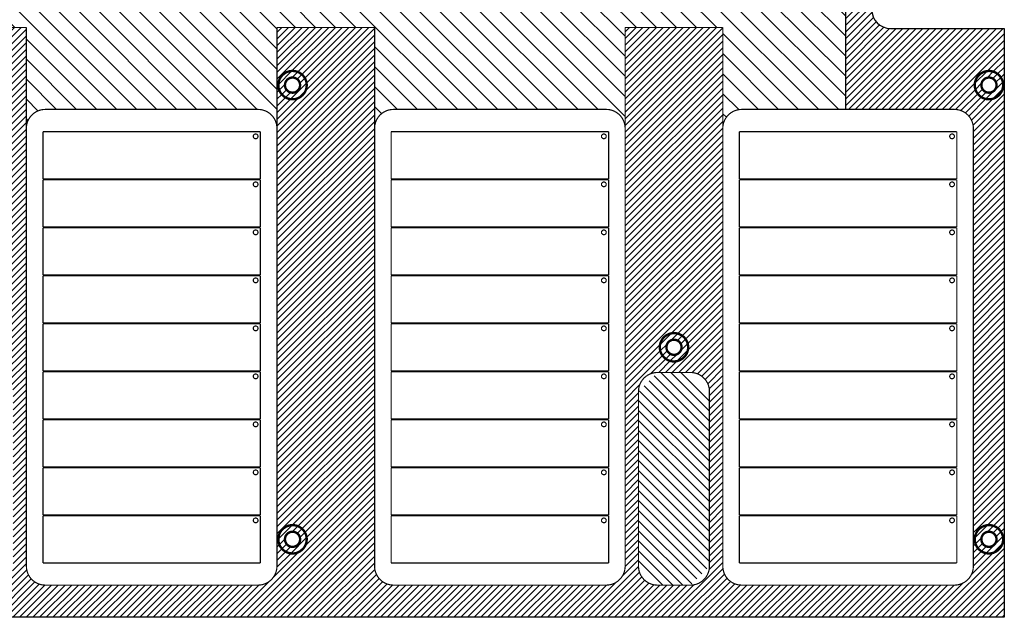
# Model space of a CAD drawing. Header units: inches. Extents: x 71 to 912, y 11 to 605.
# Tile 10 of 18: x 489 to 697, y 96 to 222. Entities that reach past the tile are written whole.
import ezdxf

# ---------------------------------------------------------------- set-up
doc = ezdxf.new("R2010")
doc.units = ezdxf.units.IN
doc.layers.add('1', color=7, linetype='Continuous')
pattern_1 = [(45, (0, 0), (-0.7071067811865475, 0.7071067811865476), [])]

# ---------------------------------------------------------------- blocks, each defined once
blk = doc.blocks.new('N2605-96570_pcb__5', base_point=(115.5700000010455, 95.77000044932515))
at = {"layer": '1', "linetype": 'Continuous'}
h = blk.add_hatch(dxfattribs=at)
h.set_pattern_fill('_USER', color=1, angle=45, pattern_type=0)
h.set_pattern_definition(pattern_1)
edge = h.paths.add_edge_path()
edge.add_line((697.2300000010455, 400.400000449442), (673.2000000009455, 400.400000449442))
edge.add_arc((673.2000000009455, 396.400000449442), 4, 90, 180)
edge.add_line((669.2000000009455, 396.400000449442), (669.2000000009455, 224.400000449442))
edge.add_arc((673.2000000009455, 224.400000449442), 4, 180, 270)
edge.add_line((673.2000000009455, 220.400000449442), (697.2300000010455, 220.400000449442))
edge.add_line((697.2300000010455, 220.400000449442), (697.2300000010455, 95.77000044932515))
edge.add_line((697.2300000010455, 95.77000044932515), (413.9072226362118, 95.77000044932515))
edge.add_arc((406.4000000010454, 88.42891004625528), 10.5, 44.35896565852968, 135.6410343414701)
edge.add_line((398.892777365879, 95.77000044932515), (316.737370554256, 95.77000044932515))
edge.add_arc((308.3749708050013, 89.42017600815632), 10.50000000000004, 37.21050780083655, 142.7894921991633)
edge.add_line((300.0125710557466, 95.77000044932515), (115.5700000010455, 95.77000044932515))
edge.add_line((115.5700000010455, 95.77000044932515), (115.5700000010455, 220.400000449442))
edge.add_line((115.5700000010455, 220.400000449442), (139.600000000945, 220.400000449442))
edge.add_arc((139.600000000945, 224.400000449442), 4, 270, 360)
edge.add_line((143.600000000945, 224.400000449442), (143.600000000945, 396.400000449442))
edge.add_arc((139.600000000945, 396.400000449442), 4, 0, 90)
edge.add_line((139.600000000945, 400.400000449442), (115.5700000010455, 400.400000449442))
edge.add_line((115.5700000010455, 400.400000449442), (115.5700000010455, 525.0300004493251))
edge.add_line((115.5700000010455, 525.0300004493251), (300.0127332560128, 525.0300004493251))
edge.add_arc((308.3750000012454, 531.3800000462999), 10.50000000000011, 217.211707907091, 322.7882920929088)
edge.add_line((316.7372667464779, 525.0300004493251), (325.2327773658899, 525.0300004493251))
edge.add_arc((332.7400000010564, 532.3710908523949), 10.49999999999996, 224.358965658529, 315.641034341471)
edge.add_line((340.2472226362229, 525.0300004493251), (472.5527773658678, 525.0300004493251))
edge.add_arc((480.0600000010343, 532.3710908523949), 10.49999999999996, 224.358965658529, 315.641034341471)
edge.add_line((487.5672226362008, 525.0300004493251), (697.2300000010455, 525.0300004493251))
edge.add_line((697.2300000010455, 525.0300004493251), (697.2300000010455, 400.400000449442))
edge = h.paths.add_edge_path(flags=16)
edge.add_arc((694.0100000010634, 112.2800004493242), 3, 0, 360)
edge = h.paths.add_edge_path(flags=16)
edge.add_arc((627.3800000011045, 152.9200004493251), 3, 0, 360)
edge = h.paths.add_edge_path(flags=16)
edge.add_arc((694.0100000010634, 208.400000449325), 3, 0, 360)
edge = h.paths.add_edge_path(flags=16)
edge.add_arc((546.6900000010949, 112.2800004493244), 3, 0, 360)
edge = h.paths.add_edge_path(flags=16)
edge.add_arc((480.0600000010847, 152.9200004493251), 3, 0, 360)
edge = h.paths.add_edge_path(flags=16)
edge.add_arc((413.4300000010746, 112.2800004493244), 3, 0, 360)
edge = h.paths.add_edge_path(flags=16)
edge.add_arc((406.3999708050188, 127.900176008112), 8, 0, 360)
edge = h.paths.add_edge_path(flags=16)
edge.add_arc((406.4000000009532, 106.400000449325), 6, 0, 360)
edge = h.paths.add_edge_path(flags=16)
edge.add_arc((546.6900000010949, 208.400000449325), 3, 0, 360)
edge = h.paths.add_edge_path(flags=16)
edge.add_arc((413.4300000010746, 208.400000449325), 3, 0, 360)
edge = h.paths.add_edge_path(flags=16)
edge.add_arc((694.0100000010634, 412.4000004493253), 3, 0, 360)
edge = h.paths.add_edge_path(flags=16)
edge.add_arc((627.3800000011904, 408.4700000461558), 8, 0, 360)
edge = h.paths.add_edge_path(flags=16)
edge.add_arc((627.3800000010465, 467.8800004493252), 3, 0, 360)
edge = h.paths.add_edge_path(flags=16)
edge.add_arc((694.0100000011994, 515.5200004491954), 1.509999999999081, 0, 360)
edge = h.paths.add_edge_path(flags=16)
edge.add_arc((694.0100000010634, 508.520000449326), 3, 0, 360)
edge = h.paths.add_edge_path(flags=16)
edge.add_arc((546.6900000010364, 412.4000004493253), 3, 0, 360)
edge = h.paths.add_edge_path(flags=16)
edge.add_arc((413.4300000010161, 412.4000004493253), 3, 0, 360)
edge = h.paths.add_edge_path(flags=16)
edge.add_arc((406.3999708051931, 514.4001760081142), 6, 0, 360)
edge = h.paths.add_edge_path(flags=16)
edge.add_arc((480.0600000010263, 467.8800004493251), 3, 0, 360)
edge = h.paths.add_edge_path(flags=16)
edge.add_arc((546.6900000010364, 508.520000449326), 3, 0, 360)
edge = h.paths.add_edge_path(flags=16)
edge.add_arc((413.4300000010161, 508.5200004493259), 3, 0, 360)
edge = h.paths.add_edge_path(flags=16)
edge.add_arc((332.7400000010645, 152.9200004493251), 3, 0, 360)
edge = h.paths.add_edge_path(flags=16)
edge.add_arc((266.1100000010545, 112.2800004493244), 3, 0, 360)
edge = h.paths.add_edge_path(flags=16)
edge.add_arc((266.1100000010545, 208.400000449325), 3, 0, 360)
edge = h.paths.add_edge_path(flags=16)
edge.add_arc((118.7900000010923, 105.2800004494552), 1.510000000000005, 0, 360)
edge = h.paths.add_edge_path(flags=16)
edge.add_arc((118.7900000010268, 112.2800004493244), 3, 0, 360)
edge = h.paths.add_edge_path(flags=16)
edge.add_arc((185.4200000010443, 152.9200004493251), 3, 0, 360)
edge = h.paths.add_edge_path(flags=16)
edge.add_arc((118.7900000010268, 208.400000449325), 3, 0, 360)
edge = h.paths.add_edge_path(flags=16)
edge.add_arc((266.110000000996, 412.4000004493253), 3, 0, 360)
edge = h.paths.add_edge_path(flags=16)
edge.add_arc((332.7400000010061, 467.8800004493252), 3, 0, 360)
edge = h.paths.add_edge_path(flags=16)
edge.add_arc((266.110000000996, 508.5200004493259), 3, 0, 360)
edge = h.paths.add_edge_path(flags=16)
edge.add_arc((185.42000000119, 408.4700000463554), 8, 0, 360)
edge = h.paths.add_edge_path(flags=16)
edge.add_arc((118.7900000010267, 412.4000004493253), 3, 0, 360)
edge = h.paths.add_edge_path(flags=16)
edge.add_arc((185.4200000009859, 467.8800004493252), 3, 0, 360)
edge = h.paths.add_edge_path(flags=16)
edge.add_arc((118.7900000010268, 508.5200004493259), 3, 0, 360)
edge = h.paths.add_edge_path(flags=16)
edge.add_line((416.7300000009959, 220.6000004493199), (396.0700000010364, 220.6000004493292))
edge.add_line((396.0700000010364, 220.6000004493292), (396.0700000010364, 199.2600004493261))
edge.add_line((396.0700000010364, 199.2600004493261), (396.0700000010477, 106.5800004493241))
edge.add_arc((392.0700000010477, 106.5800004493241), 4, 270, 360, ccw=False)
edge.add_line((392.0700000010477, 102.5800004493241), (347.0700000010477, 102.5800004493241))
edge.add_arc((347.0700000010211, 106.5800004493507), 4.000000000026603, 180.000000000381, 270.0000000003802, ccw=False)
edge.add_line((343.0700000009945, 106.5800004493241), (343.0700000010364, 199.2600004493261))
edge.add_line((343.0700000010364, 199.2600004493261), (343.0700000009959, 220.6000004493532))
edge.add_line((343.0700000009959, 220.6000004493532), (322.4100000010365, 220.6000004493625))
edge.add_line((322.4100000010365, 220.6000004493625), (322.4100000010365, 199.2600004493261))
edge.add_line((322.4100000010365, 199.2600004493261), (322.4100000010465, 106.5800004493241))
edge.add_arc((318.4100000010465, 106.5800004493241), 4, 270, 360, ccw=False)
edge.add_line((318.4100000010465, 102.5800004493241), (273.4100000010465, 102.5800004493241))
edge.add_arc((273.4100000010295, 106.5800004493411), 4.000000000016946, 180.0000000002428, 270.00000000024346, ccw=False)
edge.add_line((269.4100000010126, 106.5800004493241), (269.4100000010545, 199.2600004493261))
edge.add_line((269.4100000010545, 199.2600004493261), (269.4100000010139, 220.6000004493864))
edge.add_line((269.4100000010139, 220.6000004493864), (248.7500000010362, 220.6000004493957))
edge.add_line((248.7500000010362, 220.6000004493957), (248.7500000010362, 199.2600004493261))
edge.add_line((248.7500000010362, 199.2600004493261), (248.7500000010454, 106.5800004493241))
edge.add_arc((244.7500000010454, 106.5800004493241), 4, 270, 360, ccw=False)
edge.add_line((244.7500000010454, 102.5800004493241), (199.7500000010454, 102.5800004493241))
edge.add_arc((199.7500000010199, 106.5800004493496), 4.000000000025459, 180.0000000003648, 270.000000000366, ccw=False)
edge.add_line((195.7500000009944, 106.5800004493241), (195.7500000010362, 199.2600004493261))
edge.add_line((195.7500000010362, 199.2600004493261), (195.7500000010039, 220.6000004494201))
edge.add_line((195.7500000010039, 220.6000004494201), (175.0900000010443, 220.6000004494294))
edge.add_line((175.0900000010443, 220.6000004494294), (175.0900000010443, 199.2600004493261))
edge.add_line((175.0900000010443, 199.2600004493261), (175.0900000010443, 106.5800004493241))
edge.add_arc((171.0900000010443, 106.5800004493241), 4, 270, 360, ccw=False)
edge.add_line((171.0900000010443, 102.5800004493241), (126.0900000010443, 102.5800004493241))
edge.add_arc((126.0900000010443, 106.5800004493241), 4, 180, 270, ccw=False)
edge.add_line((122.0900000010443, 106.5800004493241), (122.0900000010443, 199.2600004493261))
edge.add_arc((126.0900000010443, 199.2600004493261), 4, 90, 180, ccw=False)
edge.add_line((126.0900000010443, 203.2600004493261), (149.0900000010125, 203.2600004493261))
edge.add_line((149.0900000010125, 203.2600004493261), (149.0900000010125, 242.400000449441))
edge.add_line((149.0900000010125, 242.400000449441), (149.0900000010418, 307.3893692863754))
edge.add_arc((152.0900000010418, 307.3893692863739), 2.999999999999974, 149.8827052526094, 179.9999999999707, ccw=False)
edge.add_arc((146.9000000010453, 310.400000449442), 3.000000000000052, 30.11729474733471, 329.8827052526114, ccw=False)
edge.add_arc((152.0900000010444, 313.4106316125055), 2.999999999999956, 179.9999999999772, 210.117294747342, ccw=False)
edge.add_line((149.0900000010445, 313.4106316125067), (149.0900000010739, 378.400000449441))
edge.add_line((149.0900000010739, 378.400000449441), (149.0900000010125, 417.5400004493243))
edge.add_line((149.0900000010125, 417.5400004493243), (126.0900000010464, 417.5400004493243))
edge.add_arc((126.0900000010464, 421.5400004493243), 4, 180.0000000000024, 270, ccw=False)
edge.add_line((122.0900000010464, 421.5400004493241), (122.0900000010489, 514.2200004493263))
edge.add_arc((126.0900000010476, 514.2200004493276), 3.999999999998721, 90.00000000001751, 180.0000000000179, ccw=False)
edge.add_line((126.0900000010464, 518.2200004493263), (171.0900000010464, 518.2200004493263))
edge.add_arc((171.0900000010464, 514.2200004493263), 4, 0, 90, ccw=False)
edge.add_line((175.0900000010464, 514.2200004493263), (175.0900000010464, 421.5400004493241))
edge.add_line((175.0900000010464, 421.5400004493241), (175.0900000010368, 400.2000004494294))
edge.add_line((175.0900000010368, 400.2000004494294), (195.7500000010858, 400.2000004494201))
edge.add_line((195.7500000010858, 400.2000004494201), (195.7500000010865, 421.5400004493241))
edge.add_line((195.7500000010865, 421.5400004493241), (195.750000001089, 514.2200004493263))
edge.add_arc((199.75000000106, 514.2200004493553), 3.999999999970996, 90.00000000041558, 180.0000000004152, ccw=False)
edge.add_line((199.750000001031, 518.2200004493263), (244.750000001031, 518.2200004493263))
edge.add_arc((244.750000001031, 514.2200004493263), 4, 0, 90, ccw=False)
edge.add_line((248.750000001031, 514.2200004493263), (248.7500000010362, 421.5400004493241))
edge.add_line((248.7500000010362, 421.5400004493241), (248.7500000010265, 400.2000004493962))
edge.add_line((248.7500000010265, 400.2000004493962), (269.4100000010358, 400.2000004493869))
edge.add_line((269.4100000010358, 400.2000004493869), (269.4100000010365, 421.5400004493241))
edge.add_line((269.4100000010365, 421.5400004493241), (269.4100000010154, 514.2200004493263))
edge.add_arc((273.4100000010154, 514.2200004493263), 4, 90, 180, ccw=False)
edge.add_line((273.4100000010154, 518.2200004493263), (318.4100000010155, 518.2200004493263))
edge.add_arc((318.4100000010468, 514.2200004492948), 4.000000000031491, 4.511093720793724e-10, 90.00000000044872, ccw=False)
edge.add_line((322.4100000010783, 514.2200004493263), (322.4100000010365, 421.5400004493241))
edge.add_line((322.4100000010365, 421.5400004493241), (322.4100000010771, 400.2000004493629))
edge.add_line((322.4100000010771, 400.2000004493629), (343.0700000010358, 400.2000004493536))
edge.add_line((343.0700000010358, 400.2000004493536), (343.0700000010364, 421.5400004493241))
edge.add_line((343.0700000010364, 421.5400004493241), (343.070000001, 514.2200004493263))
edge.add_arc((347.070000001, 514.2200004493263), 4, 90, 180, ccw=False)
edge.add_line((347.070000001, 518.2200004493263), (392.070000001, 518.2200004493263))
edge.add_arc((392.0700000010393, 514.2200004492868), 4.000000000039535, 5.666720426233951e-10, 90.00000000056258, ccw=False)
edge.add_line((396.0700000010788, 514.2200004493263), (396.0700000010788, 421.5400004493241))
edge.add_line((396.0700000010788, 421.5400004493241), (396.070000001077, 400.2000004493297))
edge.add_line((396.070000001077, 400.2000004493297), (416.7300000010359, 400.2000004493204))
edge.add_line((416.7300000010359, 400.2000004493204), (416.7300000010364, 421.5400004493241))
edge.add_line((416.7300000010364, 421.5400004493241), (416.7300000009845, 514.2200004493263))
edge.add_arc((420.7300000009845, 514.2200004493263), 4, 90, 180, ccw=False)
edge.add_line((420.7300000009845, 518.2200004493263), (465.7300000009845, 518.2200004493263))
edge.add_arc((465.7300000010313, 514.2200004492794), 4.000000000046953, 6.725144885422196e-10, 90.00000000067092, ccw=False)
edge.add_line((469.7300000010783, 514.2200004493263), (469.7300000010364, 421.5400004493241))
edge.add_line((469.7300000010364, 421.5400004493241), (469.7300000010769, 400.2000004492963))
edge.add_line((469.7300000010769, 400.2000004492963), (490.3900000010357, 400.2000004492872))
edge.add_line((490.3900000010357, 400.2000004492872), (490.3900000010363, 421.5400004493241))
edge.add_line((490.3900000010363, 421.5400004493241), (490.390000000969, 514.2200004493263))
edge.add_arc((494.390000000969, 514.2200004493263), 4, 90, 180, ccw=False)
edge.add_line((494.390000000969, 518.2200004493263), (539.3900000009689, 518.2200004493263))
edge.add_arc((539.3900000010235, 514.2200004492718), 4.000000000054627, 7.817106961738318e-10, 90.00000000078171, ccw=False)
edge.add_line((543.3900000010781, 514.2200004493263), (543.3900000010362, 421.5400004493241))
edge.add_line((543.3900000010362, 421.5400004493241), (543.3900000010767, 400.2000004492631))
edge.add_line((543.3900000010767, 400.2000004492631), (564.0500000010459, 400.2000004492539))
edge.add_line((564.0500000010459, 400.2000004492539), (564.0500000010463, 421.5400004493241))
edge.add_line((564.0500000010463, 421.5400004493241), (564.0500000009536, 514.2200004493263))
edge.add_arc((568.0500000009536, 514.2200004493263), 4, 90, 180, ccw=False)
edge.add_line((568.0500000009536, 518.2200004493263), (613.0500000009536, 518.2200004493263))
edge.add_arc((613.0500000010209, 514.2200004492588), 4.00000000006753, 9.6730445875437e-10, 90.00000000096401, ccw=False)
edge.add_line((617.0500000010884, 514.2200004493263), (617.0500000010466, 421.5400004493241))
edge.add_line((617.0500000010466, 421.5400004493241), (617.0500000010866, 400.2000004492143))
edge.add_line((617.0500000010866, 400.2000004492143), (637.7100000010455, 400.2000004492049))
edge.add_line((637.7100000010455, 400.2000004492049), (637.7100000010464, 421.5400004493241))
edge.add_line((637.7100000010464, 421.5400004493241), (637.7100000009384, 514.2200004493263))
edge.add_arc((641.7100000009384, 514.2200004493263), 4, 90, 180, ccw=False)
edge.add_line((641.7100000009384, 518.2200004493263), (686.7100000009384, 518.2200004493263))
edge.add_arc((686.7100000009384, 514.2200004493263), 4, 0, 90, ccw=False)
edge.add_line((690.7100000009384, 514.2200004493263), (690.7100000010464, 421.5400004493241))
edge.add_arc((686.7100000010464, 421.5400004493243), 4, 269.99999999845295, 359.99999999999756, ccw=False)
edge.add_line((686.7100000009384, 417.5400004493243), (663.7100000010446, 417.5400004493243))
edge.add_line((663.7100000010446, 417.5400004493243), (663.7100000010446, 378.4000004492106))
edge.add_line((663.7100000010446, 378.4000004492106), (663.7100000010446, 313.4106316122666))
edge.add_arc((660.7100000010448, 313.4106316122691), 2.99999999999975, 329.88270525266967, 359.99999999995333, ccw=False)
edge.add_arc((665.9000000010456, 310.4000004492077), 3.000000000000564, -149.88270525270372, 149.8827052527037, ccw=False)
edge.add_arc((660.7100000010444, 307.3893692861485), 2.999999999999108, -1.949729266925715e-11, 30.117294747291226, ccw=False)
edge.add_line((663.7100000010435, 307.3893692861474), (663.7100000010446, 242.4000004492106))
edge.add_line((663.7100000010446, 242.4000004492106), (663.7100000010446, 203.2600004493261))
edge.add_line((663.7100000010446, 203.2600004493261), (686.7100000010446, 203.2600004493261))
edge.add_arc((686.7100000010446, 199.2600004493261), 4, 1.5916157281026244e-12, 90, ccw=False)
edge.add_line((690.7100000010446, 199.2600004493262), (690.7100000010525, 106.5800004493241))
edge.add_arc((686.7100000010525, 106.5800004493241), 4, 270, 360, ccw=False)
edge.add_line((686.7100000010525, 102.5800004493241), (641.7100000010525, 102.5800004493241))
edge.add_arc((641.7100000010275, 106.5800004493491), 4.000000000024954, 180.0000000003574, 270.0000000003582, ccw=False)
edge.add_line((637.7100000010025, 106.5800004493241), (637.7100000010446, 199.2600004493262))
edge.add_line((637.7100000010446, 199.2600004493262), (637.7100000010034, 220.6000004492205))
edge.add_line((637.7100000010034, 220.6000004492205), (617.0500000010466, 220.6000004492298))
edge.add_line((617.0500000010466, 220.6000004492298), (617.0500000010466, 199.2600004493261))
edge.add_line((617.0500000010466, 199.2600004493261), (617.0500000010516, 106.5800004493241))
edge.add_arc((613.0500000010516, 106.5800004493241), 4, 270, 360, ccw=False)
edge.add_line((613.0500000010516, 102.5800004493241), (568.0500000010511, 102.5800004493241))
edge.add_arc((568.0500000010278, 106.5800004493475), 4.000000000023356, 180.0000000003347, 270.00000000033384, ccw=False)
edge.add_line((564.0500000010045, 106.5800004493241), (564.0500000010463, 199.2600004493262))
edge.add_line((564.0500000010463, 199.2600004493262), (564.0500000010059, 220.6000004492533))
edge.add_line((564.0500000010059, 220.6000004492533), (543.3900000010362, 220.6000004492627))
edge.add_line((543.3900000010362, 220.6000004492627), (543.3900000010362, 199.2600004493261))
edge.add_line((543.3900000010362, 199.2600004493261), (543.3900000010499, 106.5800004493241))
edge.add_arc((539.3900000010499, 106.5800004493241), 4, 270, 360, ccw=False)
edge.add_line((539.3900000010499, 102.5800004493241), (494.3900000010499, 102.5800004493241))
edge.add_arc((494.3900000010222, 106.5800004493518), 4.00000000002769, 180.0000000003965, 270.00000000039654, ccw=False)
edge.add_line((490.3900000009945, 106.5800004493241), (490.3900000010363, 199.2600004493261))
edge.add_line((490.3900000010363, 199.2600004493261), (490.3900000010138, 220.6000004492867))
edge.add_line((490.3900000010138, 220.6000004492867), (469.7300000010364, 220.6000004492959))
edge.add_line((469.7300000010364, 220.6000004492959), (469.7300000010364, 199.2600004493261))
edge.add_line((469.7300000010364, 199.2600004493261), (469.7300000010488, 106.5800004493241))
edge.add_arc((465.7300000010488, 106.5800004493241), 4, 270, 360, ccw=False)
edge.add_line((465.7300000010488, 102.5800004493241), (420.7300000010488, 102.5800004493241))
edge.add_arc((420.7300000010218, 106.5800004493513), 4.000000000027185, 180.0000000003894, 270.00000000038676, ccw=False)
edge.add_line((416.7300000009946, 106.5800004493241), (416.7300000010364, 199.2600004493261))
edge.add_line((416.7300000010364, 199.2600004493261), (416.7300000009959, 220.6000004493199))
edge = h.paths.add_edge_path(flags=16)
edge.add_arc((630.8800000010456, 143.5800004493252), 4, 0, 90)
edge.add_line((630.8800000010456, 147.5800004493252), (623.8800000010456, 147.5800004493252))
edge.add_arc((623.8800000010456, 143.5800004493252), 4, 90, 180)
edge.add_line((619.8800000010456, 143.5800004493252), (619.8800000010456, 106.5800004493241))
edge.add_arc((623.8800000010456, 106.5800004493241), 4, 180, 270)
edge.add_line((623.8800000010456, 102.5800004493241), (630.8800000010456, 102.5800004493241))
edge.add_arc((630.8800000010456, 106.5800004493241), 4, 270, 360)
edge.add_line((634.8800000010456, 106.5800004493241), (634.8800000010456, 143.5800004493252))
edge = h.paths.add_edge_path(flags=16)
edge.add_arc((483.5600000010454, 106.5800004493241), 4, 270, 360)
edge.add_line((487.5600000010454, 106.5800004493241), (487.5600000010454, 143.5800004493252))
edge.add_arc((483.5600000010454, 143.5800004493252), 4, 0, 90)
edge.add_line((483.5600000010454, 147.5800004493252), (476.5600000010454, 147.5800004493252))
edge.add_arc((476.5600000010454, 143.5800004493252), 4, 90, 180)
edge.add_line((472.5600000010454, 143.5800004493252), (472.5600000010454, 106.5800004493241))
edge.add_arc((476.5600000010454, 106.5800004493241), 4, 180, 270)
edge.add_line((476.5600000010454, 102.5800004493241), (483.5600000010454, 102.5800004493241))
edge = h.paths.add_edge_path(flags=16)
edge.add_arc((630.8800000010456, 477.220000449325), 4, 270, 360)
edge.add_line((634.8800000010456, 477.220000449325), (634.8800000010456, 514.2200004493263))
edge.add_arc((630.8800000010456, 514.2200004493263), 4, 0, 90)
edge.add_line((630.8800000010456, 518.2200004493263), (623.8800000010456, 518.2200004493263))
edge.add_arc((623.8800000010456, 514.2200004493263), 4, 90, 180)
edge.add_line((619.8800000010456, 514.2200004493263), (619.8800000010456, 477.220000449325))
edge.add_arc((623.8800000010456, 477.220000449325), 4, 180, 270)
edge.add_line((623.8800000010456, 473.220000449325), (630.8800000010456, 473.220000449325))
edge = h.paths.add_edge_path(flags=16)
edge.add_arc((483.5600000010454, 477.220000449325), 4, 270, 360)
edge.add_line((487.5600000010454, 477.220000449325), (487.5600000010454, 514.2200004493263))
edge.add_arc((483.5600000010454, 514.2200004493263), 4, 0, 90)
edge.add_line((483.5600000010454, 518.2200004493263), (476.5600000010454, 518.2200004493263))
edge.add_arc((476.5600000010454, 514.2200004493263), 4, 90, 180)
edge.add_line((472.5600000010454, 514.2200004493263), (472.5600000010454, 477.220000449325))
edge.add_arc((476.5600000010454, 477.220000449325), 4, 180, 270)
edge.add_line((476.5600000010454, 473.220000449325), (483.5600000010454, 473.220000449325))
edge = h.paths.add_edge_path(flags=16)
edge.add_arc((336.2400000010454, 106.5800004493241), 4, 270, 360)
edge.add_line((340.2400000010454, 106.5800004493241), (340.2400000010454, 143.5800004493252))
edge.add_arc((336.2400000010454, 143.5800004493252), 4, 0, 90)
edge.add_line((336.2400000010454, 147.5800004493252), (329.2400000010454, 147.5800004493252))
edge.add_arc((329.2400000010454, 143.5800004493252), 4, 90, 180)
edge.add_line((325.2400000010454, 143.5800004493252), (325.2400000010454, 106.5800004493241))
edge.add_arc((329.2400000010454, 106.5800004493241), 4, 180, 270)
edge.add_line((329.2400000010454, 102.5800004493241), (336.2400000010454, 102.5800004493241))
edge = h.paths.add_edge_path(flags=16)
edge.add_arc((188.9200000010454, 106.5800004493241), 4, 270, 360)
edge.add_line((192.9200000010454, 106.5800004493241), (192.9200000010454, 143.5800004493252))
edge.add_arc((188.9200000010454, 143.5800004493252), 4, 0, 90)
edge.add_line((188.9200000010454, 147.5800004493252), (181.9200000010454, 147.5800004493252))
edge.add_arc((181.9200000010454, 143.5800004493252), 4, 90, 180)
edge.add_line((177.9200000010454, 143.5800004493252), (177.9200000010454, 106.5800004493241))
edge.add_arc((181.9200000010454, 106.5800004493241), 4, 180, 270)
edge.add_line((181.9200000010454, 102.5800004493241), (188.9200000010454, 102.5800004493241))
edge = h.paths.add_edge_path(flags=16)
edge.add_arc((336.2400000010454, 514.2200004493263), 4, 0, 90)
edge.add_line((336.2400000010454, 518.2200004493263), (329.2400000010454, 518.2200004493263))
edge.add_arc((329.2400000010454, 514.2200004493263), 4, 90, 180)
edge.add_line((325.2400000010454, 514.2200004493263), (325.2400000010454, 477.220000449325))
edge.add_arc((329.2400000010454, 477.220000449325), 4, 180, 270)
edge.add_line((329.2400000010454, 473.220000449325), (336.2400000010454, 473.220000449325))
edge.add_arc((336.2400000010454, 477.220000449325), 4, 270, 360)
edge.add_line((340.2400000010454, 477.220000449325), (340.2400000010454, 514.2200004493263))
edge = h.paths.add_edge_path(flags=16)
edge.add_arc((188.9200000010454, 477.220000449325), 4, 270, 360)
edge.add_line((192.9200000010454, 477.220000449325), (192.9200000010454, 514.2200004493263))
edge.add_arc((188.9200000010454, 514.2200004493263), 4, 0, 90)
edge.add_line((188.9200000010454, 518.2200004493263), (181.9200000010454, 518.2200004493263))
edge.add_arc((181.9200000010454, 514.2200004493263), 4, 90, 180)
edge.add_line((177.9200000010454, 514.2200004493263), (177.9200000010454, 477.220000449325))
edge.add_arc((181.9200000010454, 477.220000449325), 4, 180, 270)
edge.add_line((181.9200000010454, 473.220000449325), (188.9200000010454, 473.220000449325))
h = blk.add_hatch(dxfattribs=at)
h.set_pattern_fill('_USER', color=1, scale=3, angle=135, pattern_type=0)
h.set_pattern_definition([(135, (0, 0), (-2.121320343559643, -2.121320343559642), [])])
edge = h.paths.add_edge_path()
edge.add_line((581.0000000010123, 238.4000004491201), (568.0500000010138, 238.4000004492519))
edge.add_arc((568.0499999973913, 242.4000004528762), 4.000000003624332, 180.0034566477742, 270.0000000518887, ccw=False)
edge.add_line((564.0500000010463, 242.3997591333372), (564.0500000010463, 255.400000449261))
edge.add_line((564.0500000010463, 255.400000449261), (548.1000000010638, 255.400000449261))
edge.add_line((548.1000000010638, 255.400000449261), (548.1000000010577, 228.4000004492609))
edge.add_arc((543.6000000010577, 228.400000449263), 4.5, 269.99999999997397, 359.9999999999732, ccw=False)
edge.add_line((543.6000000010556, 223.900000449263), (269.2000000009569, 223.900000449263))
edge.add_arc((269.200000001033, 228.400000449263), 4.500000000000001, 179.999999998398, 269.9999999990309, ccw=False)
edge.add_line((264.700000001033, 228.4000004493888), (264.700000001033, 255.4000004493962))
edge.add_line((264.700000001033, 255.4000004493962), (248.7500000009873, 255.4000004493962))
edge.add_line((248.7500000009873, 255.4000004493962), (248.750000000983, 242.4000004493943))
edge.add_arc((244.7500000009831, 242.4000004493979), 3.999999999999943, 269.9999999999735, 359.9999999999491, ccw=False)
edge.add_line((244.7500000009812, 238.4000004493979), (231.800000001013, 238.4000004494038))
edge.add_line((231.800000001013, 238.4000004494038), (222.1000000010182, 238.4000004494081))
edge.add_line((222.1000000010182, 238.4000004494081), (186.9000000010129, 238.4000004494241))
edge.add_line((186.9000000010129, 238.4000004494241), (153.0900000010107, 238.4000004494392))
edge.add_arc((153.0900000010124, 242.4000004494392), 4.000000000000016, 249.6655200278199, 269.99999999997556, ccw=False)
edge.add_arc((153.0900000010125, 242.4000004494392), 4.000000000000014, 179.9999999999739, 249.665520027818, ccw=False)
edge.add_line((149.0900000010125, 242.400000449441), (149.0900000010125, 203.2600004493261))
edge.add_line((149.0900000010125, 203.2600004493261), (171.0900000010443, 203.2600004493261))
edge.add_arc((171.0900000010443, 199.2600004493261), 4, 0, 90, ccw=False)
edge.add_line((175.0900000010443, 199.2600004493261), (175.0900000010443, 220.6000004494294))
edge.add_line((175.0900000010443, 220.6000004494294), (195.7500000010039, 220.6000004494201))
edge.add_line((195.7500000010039, 220.6000004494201), (195.7500000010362, 199.2600004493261))
edge.add_arc((199.7500000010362, 199.2600004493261), 4, 89.99999999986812, 180, ccw=False)
edge.add_line((199.7500000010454, 203.2600004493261), (244.7500000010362, 203.2600004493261))
edge.add_arc((244.7500000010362, 199.2600004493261), 4, 0, 90, ccw=False)
edge.add_line((248.7500000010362, 199.2600004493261), (248.7500000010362, 220.6000004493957))
edge.add_line((248.7500000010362, 220.6000004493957), (269.4100000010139, 220.6000004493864))
edge.add_line((269.4100000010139, 220.6000004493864), (269.4100000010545, 199.2600004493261))
edge.add_arc((273.4100000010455, 199.2600004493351), 3.999999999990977, 90.00000000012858, 180.0000000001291, ccw=False)
edge.add_line((273.4100000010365, 203.2600004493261), (318.4100000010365, 203.2600004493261))
edge.add_arc((318.4100000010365, 199.2600004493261), 4, 0, 90, ccw=False)
edge.add_line((322.4100000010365, 199.2600004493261), (322.4100000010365, 220.6000004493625))
edge.add_line((322.4100000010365, 220.6000004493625), (343.0700000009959, 220.6000004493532))
edge.add_line((343.0700000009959, 220.6000004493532), (343.0700000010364, 199.2600004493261))
edge.add_arc((347.0700000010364, 199.2600004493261), 4, 90, 180, ccw=False)
edge.add_line((347.0700000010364, 203.2600004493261), (392.0700000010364, 203.2600004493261))
edge.add_arc((392.0700000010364, 199.2600004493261), 4, 0, 90, ccw=False)
edge.add_line((396.0700000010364, 199.2600004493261), (396.0700000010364, 220.6000004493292))
edge.add_line((396.0700000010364, 220.6000004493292), (416.7300000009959, 220.6000004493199))
edge.add_line((416.7300000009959, 220.6000004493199), (416.7300000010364, 199.2600004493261))
edge.add_arc((420.7300000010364, 199.2600004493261), 4, 90.00000000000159, 180, ccw=False)
edge.add_line((420.7300000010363, 203.2600004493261), (465.7300000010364, 203.2600004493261))
edge.add_arc((465.7300000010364, 199.2600004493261), 4, 0, 90, ccw=False)
edge.add_line((469.7300000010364, 199.2600004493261), (469.7300000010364, 220.6000004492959))
edge.add_line((469.7300000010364, 220.6000004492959), (490.3900000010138, 220.6000004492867))
edge.add_line((490.3900000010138, 220.6000004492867), (490.3900000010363, 199.2600004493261))
edge.add_arc((494.3900000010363, 199.2600004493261), 4, 90, 180, ccw=False)
edge.add_line((494.3900000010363, 203.2600004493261), (539.3900000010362, 203.2600004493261))
edge.add_arc((539.3900000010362, 199.2600004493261), 4, 0, 90, ccw=False)
edge.add_line((543.3900000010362, 199.2600004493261), (543.3900000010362, 220.6000004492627))
edge.add_line((543.3900000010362, 220.6000004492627), (564.0500000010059, 220.6000004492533))
edge.add_line((564.0500000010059, 220.6000004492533), (564.0500000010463, 199.2600004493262))
edge.add_arc((568.0500000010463, 199.2600004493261), 4, 90, 179.9999999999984, ccw=False)
edge.add_line((568.0500000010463, 203.2600004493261), (613.0500000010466, 203.2600004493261))
edge.add_arc((613.0500000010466, 199.2600004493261), 4, 0, 90, ccw=False)
edge.add_line((617.0500000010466, 199.2600004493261), (617.0500000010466, 220.6000004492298))
edge.add_line((617.0500000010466, 220.6000004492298), (637.7100000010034, 220.6000004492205))
edge.add_line((637.7100000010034, 220.6000004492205), (637.7100000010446, 199.2600004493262))
edge.add_arc((641.7100000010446, 199.2600004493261), 4, 89.99999999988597, 179.9999999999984, ccw=False)
edge.add_line((641.7100000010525, 203.2600004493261), (663.7100000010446, 203.2600004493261))
edge.add_line((663.7100000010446, 203.2600004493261), (663.7100000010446, 242.4000004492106))
edge.add_arc((659.7100000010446, 242.4000004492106), 4.000000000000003, 290.33447997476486, 360, ccw=False)
edge.add_arc((659.7100000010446, 242.4000004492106), 4.000000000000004, 269.99999999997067, 290.33447997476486, ccw=False)
edge.add_line((659.7100000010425, 238.4000004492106), (625.9000000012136, 238.4000004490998))
edge.add_line((625.9000000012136, 238.4000004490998), (590.7000000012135, 238.4000004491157))
edge.add_line((590.7000000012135, 238.4000004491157), (581.0000000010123, 238.4000004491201))
at = {"color": 7, "linetype": 'Continuous'}
for p, q in [((673.2000000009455, 220.400000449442), (697.2300000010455, 220.400000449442)), ((697.2300000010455, 220.400000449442), (697.2300000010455, 95.77000044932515)), ((697.2300000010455, 95.77000044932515), (413.9072226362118, 95.77000044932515))]:
    blk.add_line(p, q, dxfattribs=at)
at = {"color": 3, "linetype": 'Continuous', "const_width": 0.25}
for points in [[(663.7100000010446, 242.4000004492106), (663.7100000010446, 203.2600004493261)], [(490.3900000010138, 220.6000004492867), (469.7300000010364, 220.6000004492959)], [(490.3900000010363, 199.2600004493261), (490.3900000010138, 220.6000004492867)], [(543.3900000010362, 220.6000004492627), (543.3900000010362, 199.2600004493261)], [(564.0500000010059, 220.6000004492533), (543.3900000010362, 220.6000004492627)], [(564.0500000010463, 199.2600004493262), (564.0500000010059, 220.6000004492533)], [(617.0500000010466, 220.6000004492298), (617.0500000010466, 199.2600004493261)], [(637.7100000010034, 220.6000004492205), (617.0500000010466, 220.6000004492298)], [(637.7100000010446, 199.2600004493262), (637.7100000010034, 220.6000004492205)], [(539.3900000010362, 203.2600004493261), (494.3900000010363, 203.2600004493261)], [(613.0500000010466, 203.2600004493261), (568.0500000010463, 203.2600004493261)], [(663.7100000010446, 203.2600004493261), (641.7100000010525, 203.2600004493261)], [(663.7100000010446, 203.2600004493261), (686.7100000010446, 203.2600004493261)], [(490.3900000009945, 106.5800004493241), (490.3900000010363, 199.2600004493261)], [(539.8900000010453, 198.5600004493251), (493.8900000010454, 198.5600004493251)], [(493.8900000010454, 198.5600004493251), (493.8900000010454, 188.5600004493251)], [(539.8900000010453, 188.5600004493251), (539.8900000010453, 198.5600004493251)], [(543.3900000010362, 199.2600004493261), (543.3900000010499, 106.5800004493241)], [(564.0500000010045, 106.5800004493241), (564.0500000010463, 199.2600004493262)], [(613.5500000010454, 198.5600004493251), (567.5500000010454, 198.5600004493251)], [(567.5500000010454, 198.5600004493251), (567.5500000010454, 188.5600004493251)], [(613.5500000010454, 188.5600004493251), (613.5500000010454, 198.5600004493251)], [(617.0500000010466, 199.2600004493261), (617.0500000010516, 106.5800004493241)], [(637.7100000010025, 106.5800004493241), (637.7100000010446, 199.2600004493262)], [(641.2100000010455, 198.5600004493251), (641.2100000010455, 188.5600004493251)], [(687.2100000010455, 198.5600004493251), (641.2100000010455, 198.5600004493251)], [(687.2100000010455, 188.5600004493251), (687.2100000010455, 198.5600004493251)], [(690.7100000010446, 199.2600004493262), (690.7100000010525, 106.5800004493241)], [(493.8900000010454, 188.5600004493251), (539.8900000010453, 188.5600004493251)], [(539.8900000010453, 188.400000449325), (493.8900000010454, 188.400000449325)], [(493.8900000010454, 188.400000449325), (493.8900000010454, 178.400000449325)], [(539.8900000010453, 178.400000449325), (539.8900000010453, 188.400000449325)], [(567.5500000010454, 188.5600004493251), (613.5500000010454, 188.5600004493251)], [(613.5500000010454, 188.400000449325), (567.5500000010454, 188.400000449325)], [(567.5500000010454, 188.400000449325), (567.5500000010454, 178.400000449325)], [(613.5500000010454, 178.400000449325), (613.5500000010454, 188.400000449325)], [(641.2100000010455, 188.5600004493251), (687.2100000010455, 188.5600004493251)], [(641.2100000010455, 188.400000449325), (641.2100000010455, 178.400000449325)], [(687.2100000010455, 188.400000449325), (641.2100000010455, 188.400000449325)], [(687.2100000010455, 178.400000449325), (687.2100000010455, 188.400000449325)], [(493.8900000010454, 178.400000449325), (539.8900000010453, 178.400000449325)], [(493.8900000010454, 178.2400004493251), (493.8900000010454, 168.2400004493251)], [(539.8900000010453, 178.2400004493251), (493.8900000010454, 178.2400004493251)], [(539.8900000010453, 168.2400004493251), (539.8900000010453, 178.2400004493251)], [(567.5500000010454, 178.400000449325), (613.5500000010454, 178.400000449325)], [(567.5500000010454, 178.2400004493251), (567.5500000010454, 168.2400004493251)], [(613.5500000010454, 178.2400004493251), (567.5500000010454, 178.2400004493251)], [(613.5500000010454, 168.2400004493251), (613.5500000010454, 178.2400004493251)], [(641.2100000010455, 178.400000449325), (687.2100000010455, 178.400000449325)], [(641.2100000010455, 178.2400004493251), (641.2100000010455, 168.2400004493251)], [(687.2100000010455, 178.2400004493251), (641.2100000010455, 178.2400004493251)], [(687.2100000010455, 168.2400004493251), (687.2100000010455, 178.2400004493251)], [(493.8900000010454, 168.2400004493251), (539.8900000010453, 168.2400004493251)], [(493.8900000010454, 168.0800004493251), (493.8900000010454, 158.0800004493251)], [(539.8900000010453, 168.0800004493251), (493.8900000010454, 168.0800004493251)], [(539.8900000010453, 158.0800004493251), (539.8900000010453, 168.0800004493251)], [(567.5500000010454, 168.2400004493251), (613.5500000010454, 168.2400004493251)], [(567.5500000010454, 168.0800004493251), (567.5500000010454, 158.0800004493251)], [(613.5500000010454, 168.0800004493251), (567.5500000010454, 168.0800004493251)], [(613.5500000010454, 158.0800004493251), (613.5500000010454, 168.0800004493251)], [(641.2100000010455, 168.2400004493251), (687.2100000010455, 168.2400004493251)], [(641.2100000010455, 168.0800004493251), (641.2100000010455, 158.0800004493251)], [(687.2100000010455, 168.0800004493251), (641.2100000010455, 168.0800004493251)], [(687.2100000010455, 158.0800004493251), (687.2100000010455, 168.0800004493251)], [(493.8900000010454, 158.0800004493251), (539.8900000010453, 158.0800004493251)], [(493.8900000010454, 157.9200004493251), (493.8900000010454, 147.9200004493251)], [(539.8900000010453, 157.9200004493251), (493.8900000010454, 157.9200004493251)], [(539.8900000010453, 147.9200004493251), (539.8900000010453, 157.9200004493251)], [(567.5500000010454, 158.0800004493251), (613.5500000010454, 158.0800004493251)], [(567.5500000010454, 157.9200004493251), (567.5500000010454, 147.9200004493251)], [(613.5500000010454, 157.9200004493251), (567.5500000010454, 157.9200004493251)], [(613.5500000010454, 147.9200004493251), (613.5500000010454, 157.9200004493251)], [(641.2100000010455, 158.0800004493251), (687.2100000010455, 158.0800004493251)], [(641.2100000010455, 157.9200004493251), (641.2100000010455, 147.9200004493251)], [(687.2100000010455, 157.9200004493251), (641.2100000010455, 157.9200004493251)], [(687.2100000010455, 147.9200004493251), (687.2100000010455, 157.9200004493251)], [(493.8900000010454, 147.9200004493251), (539.8900000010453, 147.9200004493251)], [(493.8900000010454, 147.7600004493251), (493.8900000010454, 137.7600004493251)], [(539.8900000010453, 147.7600004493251), (493.8900000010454, 147.7600004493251)], [(539.8900000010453, 137.7600004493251), (539.8900000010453, 147.7600004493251)], [(567.5500000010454, 147.9200004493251), (613.5500000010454, 147.9200004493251)], [(567.5500000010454, 147.7600004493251), (567.5500000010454, 137.7600004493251)], [(613.5500000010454, 147.7600004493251), (567.5500000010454, 147.7600004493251)], [(613.5500000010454, 137.7600004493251), (613.5500000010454, 147.7600004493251)], [(641.2100000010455, 147.9200004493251), (687.2100000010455, 147.9200004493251)], [(687.2100000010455, 147.7600004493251), (641.2100000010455, 147.7600004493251)], [(641.2100000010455, 147.7600004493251), (641.2100000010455, 137.7600004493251)], [(687.2100000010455, 137.7600004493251), (687.2100000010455, 147.7600004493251)], [(630.8800000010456, 147.5800004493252), (623.8800000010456, 147.5800004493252)], [(619.8800000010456, 143.5800004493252), (619.8800000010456, 106.5800004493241)], [(634.8800000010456, 106.5800004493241), (634.8800000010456, 143.5800004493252)], [(493.8900000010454, 137.7600004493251), (539.8900000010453, 137.7600004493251)], [(493.8900000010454, 137.6000004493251), (493.8900000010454, 127.6000004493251)], [(539.8900000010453, 137.6000004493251), (493.8900000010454, 137.6000004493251)], [(539.8900000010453, 127.6000004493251), (539.8900000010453, 137.6000004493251)], [(567.5500000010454, 137.7600004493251), (613.5500000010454, 137.7600004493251)], [(567.5500000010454, 137.6000004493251), (567.5500000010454, 127.6000004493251)], [(613.5500000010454, 137.6000004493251), (567.5500000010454, 137.6000004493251)], [(613.5500000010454, 127.6000004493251), (613.5500000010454, 137.6000004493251)], [(641.2100000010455, 137.7600004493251), (687.2100000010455, 137.7600004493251)], [(687.2100000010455, 137.6000004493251), (641.2100000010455, 137.6000004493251)], [(641.2100000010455, 137.6000004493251), (641.2100000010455, 127.6000004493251)], [(687.2100000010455, 127.6000004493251), (687.2100000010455, 137.6000004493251)], [(493.8900000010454, 127.6000004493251), (539.8900000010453, 127.6000004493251)], [(539.8900000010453, 127.4400004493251), (493.8900000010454, 127.4400004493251)], [(493.8900000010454, 127.4400004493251), (493.8900000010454, 117.4400004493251)], [(539.8900000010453, 117.4400004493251), (539.8900000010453, 127.4400004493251)], [(567.5500000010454, 127.6000004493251), (613.5500000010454, 127.6000004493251)], [(567.5500000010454, 127.4400004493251), (567.5500000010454, 117.4400004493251)], [(613.5500000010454, 127.4400004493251), (567.5500000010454, 127.4400004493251)], [(613.5500000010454, 117.4400004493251), (613.5500000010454, 127.4400004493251)], [(641.2100000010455, 127.6000004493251), (687.2100000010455, 127.6000004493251)], [(641.2100000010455, 127.4400004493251), (641.2100000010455, 117.4400004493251)], [(687.2100000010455, 127.4400004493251), (641.2100000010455, 127.4400004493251)], [(687.2100000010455, 117.4400004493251), (687.2100000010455, 127.4400004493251)], [(493.8900000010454, 117.4400004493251), (539.8900000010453, 117.4400004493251)], [(493.8900000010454, 117.2800004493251), (493.8900000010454, 107.2800004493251)], [(539.8900000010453, 117.2800004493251), (493.8900000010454, 117.2800004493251)], [(539.8900000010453, 107.2800004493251), (539.8900000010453, 117.2800004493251)], [(567.5500000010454, 117.4400004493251), (613.5500000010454, 117.4400004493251)], [(613.5500000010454, 117.2800004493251), (567.5500000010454, 117.2800004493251)], [(567.5500000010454, 117.2800004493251), (567.5500000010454, 107.2800004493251)], [(613.5500000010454, 107.2800004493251), (613.5500000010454, 117.2800004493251)], [(641.2100000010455, 117.4400004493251), (687.2100000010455, 117.4400004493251)], [(641.2100000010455, 117.2800004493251), (641.2100000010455, 107.2800004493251)], [(687.2100000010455, 117.2800004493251), (641.2100000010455, 117.2800004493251)], [(687.2100000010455, 107.2800004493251), (687.2100000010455, 117.2800004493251)], [(493.8900000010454, 107.2800004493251), (539.8900000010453, 107.2800004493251)], [(567.5500000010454, 107.2800004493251), (613.5500000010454, 107.2800004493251)], [(641.2100000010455, 107.2800004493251), (687.2100000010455, 107.2800004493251)], [(539.3900000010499, 102.5800004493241), (494.3900000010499, 102.5800004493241)], [(613.0500000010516, 102.5800004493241), (568.0500000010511, 102.5800004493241)], [(623.8800000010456, 102.5800004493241), (630.8800000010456, 102.5800004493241)], [(686.7100000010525, 102.5800004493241), (641.7100000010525, 102.5800004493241)]]:
    blk.add_lwpolyline(points, dxfattribs=at)
for points in [[(494.3900000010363, 203.2600004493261, 0.4142135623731), (490.3900000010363, 199.2600004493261, 0.4142135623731)], [(543.3900000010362, 199.2600004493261, 0.4142135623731), (539.3900000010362, 203.2600004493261, 0.4142135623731)], [(568.0500000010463, 203.2600004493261, 0.41421356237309), (564.0500000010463, 199.2600004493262, 0.41421356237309)], [(617.0500000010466, 199.2600004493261, 0.4142135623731), (613.0500000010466, 203.2600004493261, 0.4142135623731)], [(641.7100000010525, 203.2600004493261, 0.41421356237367), (637.7100000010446, 199.2600004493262, 0.41421356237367)], [(690.7100000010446, 199.2600004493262, 0.41421356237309), (686.7100000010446, 203.2600004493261, 0.41421356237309)], [(623.8800000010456, 147.5800004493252, 0.4142135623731), (619.8800000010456, 143.5800004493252, 0.4142135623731)], [(634.8800000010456, 143.5800004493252, 0.4142135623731), (630.8800000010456, 147.5800004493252, 0.4142135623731)], [(490.3900000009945, 106.5800004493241, 0.41421356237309), (494.3900000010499, 102.5800004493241, 0.41421356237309)], [(539.3900000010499, 102.5800004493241, 0.4142135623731), (543.3900000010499, 106.5800004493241, 0.4142135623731)], [(564.0500000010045, 106.5800004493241, 0.41421356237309), (568.0500000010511, 102.5800004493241, 0.41421356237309)], [(613.0500000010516, 102.5800004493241, 0.4142135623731), (617.0500000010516, 106.5800004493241, 0.4142135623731)], [(619.8800000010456, 106.5800004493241, 0.4142135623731), (623.8800000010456, 102.5800004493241, 0.4142135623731)], [(630.8800000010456, 102.5800004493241, 0.4142135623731), (634.8800000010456, 106.5800004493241, 0.4142135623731)], [(637.7100000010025, 106.5800004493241, 0.4142135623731), (641.7100000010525, 102.5800004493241, 0.4142135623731)], [(686.7100000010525, 102.5800004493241, 0.4142135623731), (690.7100000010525, 106.5800004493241, 0.4142135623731)]]:
    blk.add_lwpolyline(points, format="xyb", dxfattribs=at)
for points in [[(538.3900000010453, 197.5600004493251, 1), (539.3900000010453, 197.5600004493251, 1)], [(612.0500000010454, 197.5600004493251, 1), (613.0500000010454, 197.5600004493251, 1)], [(685.7100000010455, 197.5600004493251, 1), (686.7100000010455, 197.5600004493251, 1)], [(538.3900000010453, 187.400000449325, 1), (539.3900000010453, 187.400000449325, 1)], [(612.0500000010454, 187.400000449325, 1), (613.0500000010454, 187.400000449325, 1)], [(685.7100000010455, 187.400000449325, 1), (686.7100000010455, 187.400000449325, 1)], [(538.3900000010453, 177.2400004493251, 1), (539.3900000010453, 177.2400004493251, 1)], [(612.0500000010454, 177.2400004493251, 1), (613.0500000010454, 177.2400004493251, 1)], [(685.7100000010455, 177.2400004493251, 1), (686.7100000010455, 177.2400004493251, 1)], [(538.3900000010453, 167.0800004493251, 1), (539.3900000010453, 167.0800004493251, 1)], [(612.0500000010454, 167.0800004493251, 1), (613.0500000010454, 167.0800004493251, 1)], [(685.7100000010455, 167.0800004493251, 1), (686.7100000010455, 167.0800004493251, 1)], [(538.3900000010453, 156.9200004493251, 1), (539.3900000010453, 156.9200004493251, 1)], [(612.0500000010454, 156.9200004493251, 1), (613.0500000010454, 156.9200004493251, 1)], [(685.7100000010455, 156.9200004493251, 1), (686.7100000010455, 156.9200004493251, 1)], [(538.3900000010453, 146.7600004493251, 1), (539.3900000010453, 146.7600004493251, 1)], [(612.0500000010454, 146.7600004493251, 1), (613.0500000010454, 146.7600004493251, 1)], [(685.7100000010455, 146.7600004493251, 1), (686.7100000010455, 146.7600004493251, 1)], [(538.3900000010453, 136.6000004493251, 1), (539.3900000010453, 136.6000004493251, 1)], [(612.0500000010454, 136.6000004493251, 1), (613.0500000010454, 136.6000004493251, 1)], [(685.7100000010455, 136.6000004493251, 1), (686.7100000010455, 136.6000004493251, 1)], [(538.3900000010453, 126.4400004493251, 1), (539.3900000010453, 126.4400004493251, 1)], [(612.0500000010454, 126.4400004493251, 1), (613.0500000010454, 126.4400004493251, 1)], [(685.7100000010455, 126.4400004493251, 1), (686.7100000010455, 126.4400004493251, 1)], [(538.3900000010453, 116.2800004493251, 1), (539.3900000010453, 116.2800004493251, 1)], [(612.0500000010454, 116.2800004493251, 1), (613.0500000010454, 116.2800004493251, 1)], [(685.7100000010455, 116.2800004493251, 1), (686.7100000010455, 116.2800004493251, 1)]]:
    blk.add_lwpolyline(points, format="xyb", close=True, dxfattribs=at)
at = {"color": 7, "linetype": 'Continuous'}
for centre, radius in [((546.6900000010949, 208.400000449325), 3), ((694.0100000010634, 208.400000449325), 3), ((546.6900000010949, 208.400000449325), 1.599999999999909), ((694.0100000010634, 208.400000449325), 1.600000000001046), ((627.3800000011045, 152.9200004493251), 3), ((627.3800000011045, 152.9200004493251), 1.599999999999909), ((546.6900000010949, 112.2800004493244), 3), ((694.0100000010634, 112.2800004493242), 3), ((546.6900000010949, 112.2800004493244), 1.599999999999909), ((694.0100000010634, 112.2800004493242), 1.600000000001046)]:
    blk.add_circle(centre, radius, dxfattribs=at)
blk.add_arc((673.2000000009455, 224.400000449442), 4, 180, 270, dxfattribs=at)
blk = doc.blocks.new('N2605-96570__6', base_point=(115.5700000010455, 95.77000044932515))
blk.add_blockref('N2605-96570_pcb__5', (115.5700000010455, 95.77000044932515))
blk = doc.blocks.new('Front2', base_point=(406.4000000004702, 310.4000000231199))
at = {"layer": '1', "linetype": 'Continuous'}
h = blk.add_hatch(dxfattribs=at)
h.set_pattern_fill('_USER', color=1, angle=45, pattern_type=0)
h.set_pattern_definition(pattern_1)
edge = h.paths.add_edge_path()
edge.add_arc((546.6900000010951, 208.4000004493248), 3, 180, 360)
edge.add_arc((546.6900000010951, 208.4000004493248), 3, 0, 180)
edge = h.paths.add_edge_path(flags=16)
edge.add_arc((546.6900000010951, 208.4000004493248), 1.599999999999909, 180, 360)
edge.add_arc((546.6900000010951, 208.4000004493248), 1.599999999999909, 0, 180)
h = blk.add_hatch(dxfattribs=at)
h.set_pattern_fill('_USER', color=1, angle=45, pattern_type=0)
h.set_pattern_definition(pattern_1)
edge = h.paths.add_edge_path()
edge.add_arc((694.0100000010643, 208.4000004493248), 3, 180, 360)
edge.add_arc((694.0100000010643, 208.4000004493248), 3, 0, 180)
edge = h.paths.add_edge_path(flags=16)
edge.add_arc((694.0100000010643, 208.4000004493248), 1.599999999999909, 180, 360)
edge.add_arc((694.0100000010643, 208.4000004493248), 1.599999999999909, 0, 180)
h = blk.add_hatch(dxfattribs=at)
h.set_pattern_fill('_USER', color=1, angle=45, pattern_type=0)
h.set_pattern_definition(pattern_1)
edge = h.paths.add_edge_path()
edge.add_arc((627.3800000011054, 152.9200004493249), 3, 180, 360)
edge.add_arc((627.3800000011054, 152.9200004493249), 3, 0, 180)
edge = h.paths.add_edge_path(flags=16)
edge.add_arc((627.3800000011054, 152.9200004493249), 1.599999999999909, 180, 360)
edge.add_arc((627.3800000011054, 152.9200004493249), 1.599999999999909, 0, 180)
h = blk.add_hatch(dxfattribs=at)
h.set_pattern_fill('_USER', color=1, scale=1.5, angle=135, pattern_type=0)
h.set_pattern_definition([(135, (0, 0), (-1.060660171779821, -1.060660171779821), [])])
h.paths.add_polyline_path([(630.8800000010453, 147.5800004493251), (623.8800000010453, 147.5800004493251), (619.8800000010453, 143.5800004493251), (619.8800000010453, 106.5800004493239), (623.8800000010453, 102.5800004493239), (630.8800000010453, 102.5800004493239), (634.8800000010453, 106.5800004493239), (634.8800000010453, 143.5800004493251)])
h = blk.add_hatch(dxfattribs=at)
h.set_pattern_fill('_USER', color=1, angle=45, pattern_type=0)
h.set_pattern_definition(pattern_1)
edge = h.paths.add_edge_path()
edge.add_arc((546.6900000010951, 112.2800004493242), 3, 180, 360)
edge.add_arc((546.6900000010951, 112.2800004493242), 3, 0, 180)
edge = h.paths.add_edge_path(flags=16)
edge.add_arc((546.6900000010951, 112.2800004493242), 1.600000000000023, 180, 360)
edge.add_arc((546.6900000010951, 112.2800004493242), 1.600000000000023, 0, 180)
h = blk.add_hatch(dxfattribs=at)
h.set_pattern_fill('_USER', color=1, angle=45, pattern_type=0)
h.set_pattern_definition(pattern_1)
edge = h.paths.add_edge_path()
edge.add_arc((694.0100000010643, 112.280000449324), 3, 180, 360)
edge.add_arc((694.0100000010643, 112.280000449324), 3, 0, 180)
edge = h.paths.add_edge_path(flags=16)
edge.add_arc((694.0100000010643, 112.280000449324), 1.599999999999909, 180, 360)
edge.add_arc((694.0100000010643, 112.280000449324), 1.599999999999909, 0, 180)
at = {"layer": '1', "color": 7, "linetype": 'Continuous', "const_width": 0.5}
for points in [[(543.6900000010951, 208.4000000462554, 1), (549.6900000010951, 208.4000000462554, 1)], [(543.6900000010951, 208.4000004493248, 1), (549.6900000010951, 208.4000004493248, 1)], [(543.6900000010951, 208.4000004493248, 1), (549.6900000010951, 208.4000004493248, 1)], [(691.0100000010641, 208.4000000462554, 1), (697.0100000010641, 208.4000000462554, 1)], [(691.0100000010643, 208.4000004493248, 1), (697.0100000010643, 208.4000004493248, 1)], [(691.0100000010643, 208.4000004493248, 1), (697.0100000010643, 208.4000004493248, 1)], [(545.0900000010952, 208.4000004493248, 1), (548.290000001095, 208.4000004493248, 1)], [(692.4100000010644, 208.4000004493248, 1), (695.6100000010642, 208.4000004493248, 1)], [(624.3800000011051, 152.9200000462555, 1), (630.3800000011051, 152.9200000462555, 1)], [(624.3800000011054, 152.9200004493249, 1), (630.3800000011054, 152.9200004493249, 1)], [(624.3800000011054, 152.9200004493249, 1), (630.3800000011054, 152.9200004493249, 1)], [(625.7800000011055, 152.9200004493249, 1), (628.9800000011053, 152.9200004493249, 1)], [(543.6900000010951, 112.2800000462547, 1), (549.6900000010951, 112.2800000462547, 1)], [(543.6900000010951, 112.2800004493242, 1), (549.6900000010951, 112.2800004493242, 1)], [(543.6900000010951, 112.2800004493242, 1), (549.6900000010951, 112.2800004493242, 1)], [(691.0100000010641, 112.2800000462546, 1), (697.0100000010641, 112.2800000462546, 1)], [(691.0100000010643, 112.280000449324, 1), (697.0100000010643, 112.280000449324, 1)], [(691.0100000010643, 112.280000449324, 1), (697.0100000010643, 112.280000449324, 1)], [(545.0900000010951, 112.2800004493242, 1), (548.2900000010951, 112.2800004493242, 1)], [(692.4100000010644, 112.280000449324, 1), (695.6100000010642, 112.280000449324, 1)]]:
    blk.add_lwpolyline(points, format="xyb", close=True, dxfattribs=at)
blk.add_blockref('N2605-96570__6', (115.5700000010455, 95.77000044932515))

msp = doc.modelspace()

# ---------------------------------------------------------------- block references
msp.add_blockref('Front2', (406.4000000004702, 310.4000000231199))

doc.saveas('drawing.dxf')
